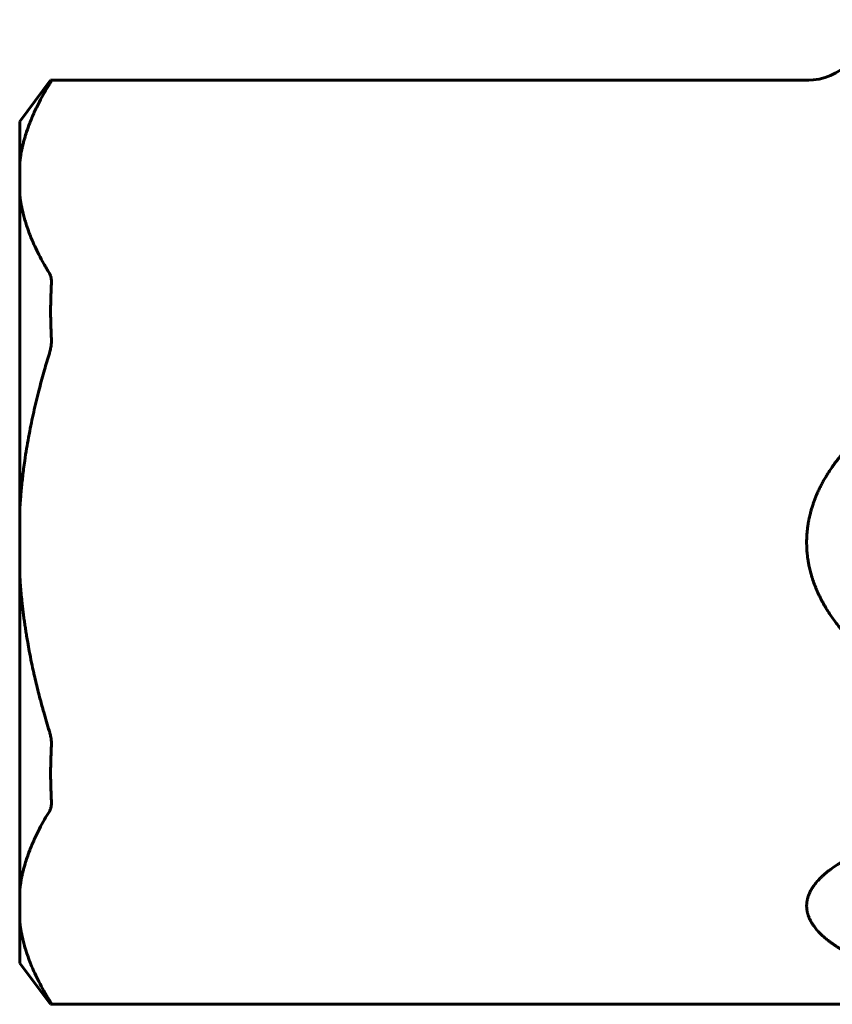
# Model space of a CAD drawing. Header units: millimetres. Extents: x 102 to 262, y 119 to 376.
# Tile 1 of 5: x 102 to 156, y 120 to 185. Entities that reach past the tile are written whole.
import ezdxf

# ---------------------------------------------------------------- set-up
doc = ezdxf.new("R2010")
doc.units = ezdxf.units.MM
doc.linetypes.add('K5LT_BASIC', pattern=[0])
doc.layers.add('Системный слой (1)', color=7, linetype='Continuous', true_color=0x6c6c6c)

msp = doc.modelspace()

# ---------------------------------------------------------------- linework, layer by layer
at = {"layer": 'Системный слой (1)', "color": 150, "linetype": 'K5LT_BASIC', "lineweight": 60, "true_color": 0x0080ff}
for p, q in [((102.02, 178.045), (104.064, 180.758)), ((104.116, 180.758), (104.064, 180.758)), ((104.116, 180.758), (154.096, 180.758)), ((154.096, 180.758), (154.132, 180.758)), ((154.096, 180.758), (154.097, 180.758)), ((154.096, 180.758), (154.132, 180.758)), ((154.096, 180.758), (154.097, 180.758)), ((102.02, 175.278), (102.02, 178.045)), ((102.02, 175.278), (102.02, 173.238)), ((102.02, 152.298), (102.02, 173.238)), ((102.02, 152.298), (102.02, 148.218)), ((102.02, 127.278), (102.02, 148.218)), ((102.02, 127.278), (102.02, 125.238)), ((102.02, 122.47), (102.02, 125.238)), ((102.02, 122.47), (104.064, 119.758)), ((104.064, 119.758), (104.116, 119.758)), ((104.116, 119.758), (169.071, 119.758))]:
    msp.add_line(p, q, dxfattribs=at)
msp.add_arc((154.02, 184.758), 4, 270, 0, dxfattribs=at)
msp.add_ellipse((154.096, 184.758), major_axis=(0, 4), ratio=0.997284, start_param=3.141593, end_param=3.15066, dxfattribs=at)
for points, knots in [([(104.116, 180.758), (104.119, 180.758), (104.12, 180.756), (104.12, 180.747), (104.115, 180.732), (104.101, 180.7), (104.079, 180.659), (104.051, 180.609), (104.022, 180.561), (103.998, 180.521), (103.984, 180.499), (103.979, 180.49)], [0, 0, 0, 0, 0.136073, 0.165872, 0.318804, 0.458754, 0.602188, 0.745894, 0.865636, 0.944943, 1, 1, 1, 1]), ([(103.979, 180.49), (103.867, 180.31), (103.64, 179.927), (103.304, 179.313), (102.976, 178.641), (102.697, 177.979), (102.494, 177.412), (102.366, 176.997), (102.283, 176.693), (102.222, 176.449), (102.17, 176.216), (102.125, 175.986), (102.084, 175.752), (102.049, 175.516), (102.029, 175.357), (102.02, 175.278)], [0, 0, 0, 0, 0.106399, 0.225089, 0.359358, 0.49713, 0.606635, 0.68456, 0.733969, 0.779956, 0.822914, 0.866316, 0.910557, 0.955146, 1, 1, 1, 1]), ([(102.02, 173.238), (102.028, 173.171), (102.046, 173.016), (102.082, 172.774), (102.127, 172.512), (102.175, 172.276), (102.223, 172.065), (102.268, 171.88), (102.317, 171.697), (102.367, 171.519), (102.42, 171.344), (102.48, 171.157), (102.556, 170.932), (102.664, 170.635), (102.816, 170.25), (103.024, 169.778), (103.289, 169.233), (103.609, 168.64), (103.851, 168.232), (103.979, 168.026)], [0, 0, 0, 0, 0.037605, 0.087427, 0.136797, 0.185609, 0.221307, 0.256526, 0.291008, 0.325235, 0.358442, 0.390899, 0.43211, 0.486994, 0.56157, 0.653155, 0.760041, 0.877939, 1, 1, 1, 1]), ([(104.116, 167.294), (104.119, 167.335), (104.12, 167.385), (104.12, 167.478), (104.115, 167.569), (104.101, 167.683), (104.079, 167.787), (104.051, 167.877), (104.022, 167.946), (103.998, 167.993), (103.984, 168.016), (103.979, 168.026)], [0, 0, 0, 0, 0.136073, 0.165872, 0.318804, 0.458754, 0.602188, 0.745894, 0.865636, 0.944943, 1, 1, 1, 1]), ([(104.116, 163.722), (104.108, 163.87), (104.092, 164.167), (104.076, 164.614), (104.066, 165.061), (104.063, 165.508), (104.066, 165.955), (104.076, 166.402), (104.092, 166.848), (104.108, 167.145), (104.116, 167.294)], [0, 0, 0, 0, 0.124461, 0.249612, 0.374968, 0.5, 0.625032, 0.750388, 0.875539, 1, 1, 1, 1]), ([(104.116, 163.722), (104.119, 163.68), (104.12, 163.628), (104.12, 163.526), (104.115, 163.421), (104.101, 163.275), (104.079, 163.129), (104.051, 162.99), (104.022, 162.872), (103.998, 162.786), (103.984, 162.74), (103.979, 162.722)], [0, 0, 0, 0, 0.136073, 0.165872, 0.318804, 0.458754, 0.602188, 0.745894, 0.865636, 0.944943, 1, 1, 1, 1]), ([(103.979, 162.722), (103.867, 162.362), (103.64, 161.597), (103.304, 160.369), (102.976, 159.024), (102.747, 157.937), (102.585, 157.075), (102.471, 156.421), (102.366, 155.736), (102.283, 155.128), (102.222, 154.641), (102.17, 154.175), (102.125, 153.714), (102.088, 153.291), (102.052, 152.818), (102.031, 152.501), (102.02, 152.298)], [0, 0, 0, 0, 0.106399, 0.225089, 0.359358, 0.49713, 0.538534, 0.606635, 0.68456, 0.733969, 0.779956, 0.822914, 0.866316, 0.910557, 0.942625, 1, 1, 1, 1]), ([(167.561, 162.722), (167.191, 162.606), (166.742, 162.459), (166.076, 162.225), (165.567, 162.039), (164.925, 161.79), (164.299, 161.533), (163.688, 161.266), (163.093, 160.991), (162.511, 160.707), (161.946, 160.415), (161.424, 160.128), (161.068, 159.922), (160.724, 159.718), (160.366, 159.498), (159.884, 159.185), (159.424, 158.869), (159.064, 158.607), (158.783, 158.394), (158.512, 158.182), (158.179, 157.911), (157.806, 157.588), (157.458, 157.269), (157.133, 156.953), (156.831, 156.642), (156.551, 156.335), (156.354, 156.105), (156.19, 155.906), (156.034, 155.712), (155.833, 155.448), (155.612, 155.136), (155.426, 154.855), (155.256, 154.58), (155.115, 154.338), (154.974, 154.079), (154.847, 153.828), (154.761, 153.644), (154.688, 153.481), (154.619, 153.321), (154.53, 153.099), (154.462, 152.914), (154.409, 152.759), (154.359, 152.607), (154.299, 152.409), (154.243, 152.204), (154.207, 152.057), (154.174, 151.913), (154.139, 151.753), (154.102, 151.552), (154.08, 151.409), (154.059, 151.268), (154.04, 151.114), (154.019, 150.904), (154.008, 150.754), (154, 150.615), (153.994, 150.478), (153.991, 150.305), (153.992, 150.153), (153.995, 150.016), (154, 149.906), (154.006, 149.785), (154.016, 149.649), (154.029, 149.505), (154.044, 149.369), (154.061, 149.233), (154.09, 149.036), (154.121, 148.861), (154.165, 148.64), (154.219, 148.397), (154.283, 148.163), (154.354, 147.922), (154.441, 147.653), (154.541, 147.389), (154.655, 147.109), (154.767, 146.853), (154.896, 146.589), (154.996, 146.398), (155.076, 146.249), (155.182, 146.062), (155.308, 145.85), (155.469, 145.594), (155.671, 145.294), (155.887, 144.995), (156.087, 144.736), (156.265, 144.517), (156.47, 144.274), (156.627, 144.098), (156.891, 143.81), (157.124, 143.57), (157.554, 143.155), (157.926, 142.819), (158.386, 142.434), (158.856, 142.061), (159.371, 141.682), (159.891, 141.326), (160.339, 141.035), (160.786, 140.759), (161.187, 140.523), (161.503, 140.345), (161.833, 140.163), (162.24, 139.947), (162.768, 139.681), (163.315, 139.42), (163.876, 139.166), (164.455, 138.917), (165.05, 138.676), (165.66, 138.442), (166.497, 138.138), (167.134, 137.927), (167.561, 137.794)], [0, 0, 0, 0, 0.030102, 0.036384, 0.054195, 0.071633, 0.088889, 0.105757, 0.122399, 0.13874, 0.155013, 0.17089, 0.184188, 0.186457, 0.201475, 0.21627, 0.230449, 0.24424, 0.25031, 0.257488, 0.270576, 0.283095, 0.295201, 0.306631, 0.317798, 0.328303, 0.338411, 0.340999, 0.347986, 0.357424, 0.3664, 0.377196, 0.383174, 0.391105, 0.398588, 0.405768, 0.412626, 0.414114, 0.419411, 0.425961, 0.432349, 0.43452, 0.438485, 0.444534, 0.450372, 0.454683, 0.456095, 0.461681, 0.467244, 0.471694, 0.472733, 0.478172, 0.483532, 0.488869, 0.489646, 0.494148, 0.499397, 0.502879, 0.505757, 0.509824, 0.511282, 0.515047, 0.520265, 0.522314, 0.525498, 0.530747, 0.537521, 0.539025, 0.547959, 0.556581, 0.557545, 0.567225, 0.578154, 0.579145, 0.590319, 0.599475, 0.601649, 0.606823, 0.612411, 0.61803, 0.625719, 0.635525, 0.645609, 0.653933, 0.660536, 0.667255, 0.678222, 0.678519, 0.697171, 0.703721, 0.724261, 0.735483, 0.749572, 0.770159, 0.784321, 0.797841, 0.811024, 0.824508, 0.833412, 0.838725, 0.853365, 0.868548, 0.883842, 0.899524, 0.91548, 0.931879, 0.94846, 0.965409, 1, 1, 1, 1]), ([(102.02, 148.218), (102.028, 148.084), (102.046, 147.774), (102.082, 147.29), (102.127, 146.767), (102.175, 146.295), (102.223, 145.873), (102.268, 145.502), (102.317, 145.137), (102.367, 144.78), (102.42, 144.43), (102.48, 144.056), (102.556, 143.606), (102.664, 143.011), (102.797, 142.342), (102.921, 141.767), (103.077, 141.081), (103.254, 140.355), (103.458, 139.585), (103.685, 138.765), (103.851, 138.207), (103.979, 137.794)], [0, 0, 0, 0, 0.037605, 0.087427, 0.136797, 0.185609, 0.221307, 0.256526, 0.291008, 0.325235, 0.358442, 0.390899, 0.43211, 0.486994, 0.56157, 0.62469, 0.653155, 0.760041, 0.835566, 0.877939, 1, 1, 1, 1]), ([(104.116, 136.794), (104.119, 136.835), (104.12, 136.887), (104.12, 136.989), (104.115, 137.094), (104.101, 137.241), (104.079, 137.386), (104.051, 137.526), (104.022, 137.643), (103.998, 137.729), (103.984, 137.775), (103.979, 137.794)], [0, 0, 0, 0, 0.136073, 0.165872, 0.318804, 0.458754, 0.602188, 0.745894, 0.865636, 0.944943, 1, 1, 1, 1]), ([(104.116, 133.222), (104.108, 133.37), (104.092, 133.667), (104.076, 134.114), (104.066, 134.561), (104.063, 135.008), (104.066, 135.455), (104.076, 135.902), (104.092, 136.348), (104.108, 136.645), (104.116, 136.794)], [0, 0, 0, 0, 0.124461, 0.249612, 0.374968, 0.5, 0.625032, 0.750388, 0.875539, 1, 1, 1, 1]), ([(104.116, 133.222), (104.119, 133.18), (104.12, 133.13), (104.12, 133.037), (104.115, 132.947), (104.101, 132.832), (104.079, 132.728), (104.051, 132.638), (104.022, 132.569), (103.998, 132.522), (103.984, 132.499), (103.979, 132.49)], [0, 0, 0, 0, 0.136073, 0.165872, 0.318804, 0.458754, 0.602188, 0.745894, 0.865636, 0.944943, 1, 1, 1, 1]), ([(103.979, 132.49), (103.867, 132.31), (103.64, 131.927), (103.304, 131.313), (102.976, 130.641), (102.697, 129.979), (102.494, 129.412), (102.366, 128.997), (102.283, 128.693), (102.222, 128.449), (102.17, 128.216), (102.125, 127.986), (102.084, 127.752), (102.049, 127.516), (102.029, 127.357), (102.02, 127.278)], [0, 0, 0, 0, 0.106399, 0.225089, 0.359358, 0.49713, 0.606635, 0.68456, 0.733969, 0.779956, 0.822914, 0.866316, 0.910557, 0.955146, 1, 1, 1, 1]), ([(167.561, 132.49), (167.39, 132.463), (167.038, 132.407), (166.497, 132.316), (166.027, 132.232), (165.63, 132.159), (165.315, 132.099), (164.989, 132.036), (164.651, 131.968), (164.298, 131.894), (163.932, 131.815), (163.506, 131.72), (163.024, 131.608), (162.487, 131.476), (161.989, 131.347), (161.533, 131.223), (161.12, 131.106), (160.708, 130.983), (160.298, 130.856), (159.892, 130.724), (159.492, 130.587), (159.099, 130.446), (158.715, 130.301), (158.344, 130.152), (157.988, 130.003), (157.647, 129.851), (157.324, 129.699), (157.017, 129.547), (156.73, 129.395), (156.46, 129.244), (156.207, 129.094), (155.901, 128.9), (155.625, 128.708), (155.379, 128.519), (155.215, 128.384), (155.067, 128.255), (154.932, 128.127), (154.809, 128.003), (154.696, 127.88), (154.596, 127.761), (154.504, 127.644), (154.423, 127.53), (154.35, 127.419), (154.285, 127.309), (154.227, 127.201), (154.176, 127.093), (154.132, 126.987), (154.094, 126.882), (154.063, 126.778), (154.038, 126.677), (154.018, 126.578), (154.004, 126.481), (153.996, 126.387), (153.992, 126.313), (153.992, 126.242), (153.993, 126.163), (154.001, 126.058), (154.016, 125.953), (154.033, 125.86), (154.053, 125.777), (154.075, 125.695), (154.101, 125.614), (154.131, 125.532), (154.164, 125.451), (154.201, 125.37), (154.248, 125.274), (154.322, 125.141), (154.445, 124.949), (154.615, 124.726), (154.806, 124.513), (154.97, 124.35), (155.104, 124.228), (155.216, 124.131), (155.327, 124.038), (155.456, 123.937), (155.605, 123.824), (155.779, 123.7), (155.948, 123.587), (156.11, 123.483), (156.265, 123.387), (156.428, 123.291), (156.636, 123.172), (156.953, 123), (157.467, 122.744), (158.14, 122.443), (158.865, 122.155), (159.479, 121.932), (159.983, 121.761), (160.417, 121.622), (160.85, 121.489), (161.297, 121.358), (161.769, 121.227), (162.267, 121.095), (162.786, 120.965), (163.324, 120.837), (163.879, 120.711), (164.454, 120.588), (165.046, 120.468), (165.655, 120.351), (166.279, 120.237), (166.916, 120.128), (167.345, 120.059), (167.561, 120.026)], [0, 0, 0, 0, 0.01375, 0.028206, 0.043662, 0.051891, 0.060553, 0.069362, 0.078682, 0.088369, 0.098645, 0.109142, 0.124029, 0.139289, 0.154919, 0.166877, 0.178959, 0.19121, 0.20351, 0.215871, 0.228243, 0.240591, 0.252898, 0.264982, 0.276879, 0.288438, 0.299846, 0.310814, 0.321496, 0.331754, 0.341873, 0.351507, 0.369506, 0.378003, 0.385968, 0.39362, 0.400861, 0.408006, 0.414848, 0.421481, 0.427796, 0.433998, 0.439954, 0.445778, 0.451451, 0.45711, 0.462652, 0.468101, 0.473396, 0.478636, 0.4837, 0.488646, 0.493427, 0.49817, 0.5, 0.504267, 0.510231, 0.516053, 0.520324, 0.524563, 0.528769, 0.532975, 0.537187, 0.541411, 0.545653, 0.549899, 0.556556, 0.566757, 0.580683, 0.592961, 0.602451, 0.608564, 0.614267, 0.619632, 0.62507, 0.632631, 0.640336, 0.64818, 0.654267, 0.660494, 0.666973, 0.673562, 0.684576, 0.702754, 0.729076, 0.753594, 0.773477, 0.787127, 0.800167, 0.812915, 0.825978, 0.839822, 0.854127, 0.869038, 0.884086, 0.899598, 0.915431, 0.931773, 0.948337, 0.965309, 0.982524, 1, 1, 1, 1]), ([(102.02, 125.238), (102.028, 125.171), (102.046, 125.016), (102.082, 124.774), (102.127, 124.512), (102.175, 124.276), (102.223, 124.065), (102.268, 123.88), (102.317, 123.697), (102.367, 123.519), (102.42, 123.344), (102.48, 123.157), (102.556, 122.932), (102.664, 122.635), (102.816, 122.25), (103.024, 121.778), (103.289, 121.233), (103.609, 120.64), (103.851, 120.232), (103.979, 120.026)], [0, 0, 0, 0, 0.037605, 0.087427, 0.136797, 0.185609, 0.221307, 0.256526, 0.291008, 0.325235, 0.358442, 0.390899, 0.43211, 0.486994, 0.56157, 0.653155, 0.760041, 0.877939, 1, 1, 1, 1]), ([(104.116, 119.758), (104.119, 119.758), (104.12, 119.76), (104.12, 119.769), (104.115, 119.783), (104.101, 119.815), (104.079, 119.857), (104.051, 119.906), (104.022, 119.954), (103.998, 119.994), (103.984, 120.016), (103.979, 120.026)], [0, 0, 0, 0, 0.136073, 0.165872, 0.318804, 0.458754, 0.602188, 0.745894, 0.865636, 0.944943, 1, 1, 1, 1])]:
    msp.add_open_spline(points, degree=3, knots=knots, dxfattribs=at)

doc.saveas('drawing.dxf')
